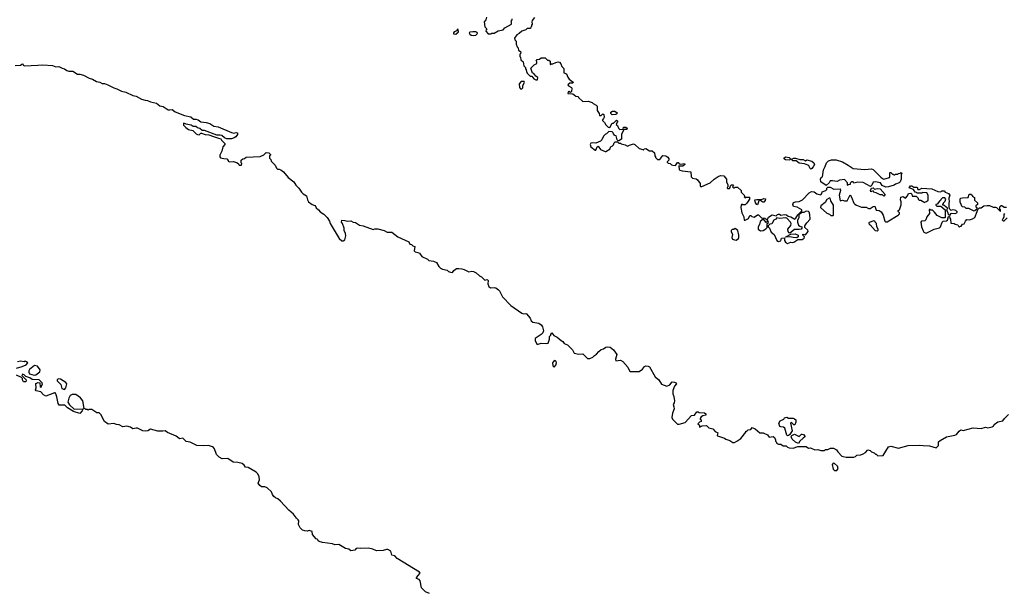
# Model space of a CAD drawing. Extents: x 2029826 to 2248070, y 228728 to 402406.
# Tile 207 of 256: x 2103415 to 2116198, y 353636 to 361075. Entities that reach past the tile are written whole.
import ezdxf

# ---------------------------------------------------------------- set-up
doc = ezdxf.new("R2010")
doc.units = 0

msp = doc.modelspace()

# ---------------------------------------------------------------- linework, layer by layer
at = {"layer": '0CON10XD'}
for points in [[(2109475, 361107), (2109467, 361073), (2109447, 361045), (2109453, 360983), (2109480, 360955), (2109470, 360945), (2109468, 360925), (2109495, 360890), (2109535, 360892), (2109545, 360900), (2109575, 360898), (2109625, 360928), (2109690, 360945), (2109715, 360968), (2109800, 361015), (2109800, 361045), (2109790, 361055), (2109808, 361072), (2109810, 361085)], [(2110097, 361103), (2110067, 361063), (2110062, 361045), (2110070, 361015), (2110060, 361005), (2110060, 360985), (2110052, 360978), (2110048, 360962), (2110005, 360960), (2109987, 360943), (2109933, 360927), (2109900, 360895), (2109871, 360879), (2109840, 360835), (2109843, 360813), (2109860, 360795), (2109862, 360755), (2109873, 360723), (2109887, 360707), (2109890, 360675), (2109905, 360670), (2109920, 360655), (2109917, 360633), (2109910, 360625), (2109910, 360595), (2109917, 360587), (2109920, 360555), (2109950, 360525), (2109960, 360475), (2109980, 360455), (2109980, 360435), (2109990, 360425), (2109993, 360403), (2110005, 360380), (2110042, 360342), (2110065, 360340), (2110090, 360305), (2110115, 360292), (2110138, 360292), (2110140, 360325), (2110115, 360340), (2110090, 360375), (2110072, 360382), (2110050, 360445), (2110092, 360488), (2110130, 360505), (2110130, 360525), (2110120, 360535), (2110132, 360558), (2110165, 360560), (2110185, 360580), (2110237, 360577), (2110265, 360550), (2110285, 360550), (2110300, 360535), (2110300, 360495), (2110305, 360490), (2110318, 360502), (2110335, 360502), (2110375, 360519), (2110405, 360526), (2110423, 360523), (2110442, 360502), (2110452, 360465), (2110480, 360440), (2110480, 360385), (2110515, 360372), (2110530, 360330), (2110550, 360300), (2110599, 360265), (2110595, 360250), (2110555, 360250), (2110531, 360229), (2110541, 360215), (2110580, 360195), (2110583, 360187), (2110579, 360141), (2110565, 360130), (2110545, 360140), (2110535, 360137), (2110530, 360115), (2110595, 360110), (2110615, 360100), (2110635, 360080), (2110667, 360077), (2110670, 360065), (2110725, 360010), (2110797, 360017), (2110845, 360000), (2110860, 359985), (2110900, 359965), (2110912, 359952), (2110912, 359895), (2110937, 359857), (2110942, 359832), (2110965, 359830), (2110985, 359850), (2111000, 359845), (2111002, 359808), (2110995, 359790), (2110980, 359775), (2110980, 359765), (2111009, 359739), (2111025, 359710), (2111055, 359680), (2111078, 359672), (2111105, 359730), (2111125, 359730), (2111165, 359768), (2111180, 359755), (2111170, 359745), (2111160, 359715), (2111178, 359698), (2111190, 359665), (2111205, 359650), (2111248, 359652), (2111255, 359680), (2111285, 359680), (2111300, 359665), (2111295, 359650), (2111265, 359650), (2111252, 359638), (2111227, 359583), (2111227, 359523), (2111195, 359500), (2111185, 359500), (2111172, 359512), (2111160, 359565), (2111142, 359572), (2111122, 359592), (2111120, 359605), (2111108, 359618), (2111065, 359620), (2111035, 359590), (2111022, 359588), (2110995, 359560), (2110972, 359515), (2110954, 359496), (2110895, 359472), (2110845, 359477), (2110831, 359469), (2110822, 359455), (2110830, 359425), (2110885, 359380), (2110895, 359380), (2110910, 359425), (2110925, 359430), (2110955, 359390), (2111015, 359362), (2111025, 359363), (2111080, 359395), (2111085, 359420), (2111092, 359428), (2111105, 359430), (2111125, 359450), (2111133, 359477), (2111145, 359490), (2111175, 359490), (2111195, 359470), (2111215, 359470), (2111225, 359460), (2111275, 359450), (2111305, 359430), (2111330, 359445), (2111385, 359462), (2111403, 359453), (2111455, 359400), (2111505, 359390), (2111515, 359380), (2111522, 359398), (2111545, 359400), (2111593, 359373), (2111625, 359370), (2111657, 359347), (2111660, 359305), (2111670, 359295), (2111670, 359285), (2111695, 359260), (2111725, 359260), (2111765, 359310), (2111805, 359308), (2111829, 359289), (2111842, 359265), (2111842, 359248), (2111822, 359228), (2111822, 359222), (2111835, 359210), (2111858, 359208), (2111875, 359190), (2111893, 359183), (2111928, 359182), (2111955, 359220), (2111965, 359220), (2111975, 359200), (2111995, 359198), (2112045, 359208), (2112050, 359195), (2112025, 359170), (2111985, 359170), (2111972, 359178), (2111975, 359130), (2111985, 359120), (2112015, 359112), (2112128, 359098), (2112133, 359033), (2112148, 359018), (2112197, 359007), (2112216, 358996), (2112248, 358945), (2112248, 358915), (2112255, 358908), (2112272, 358908), (2112380, 358955), (2112430, 359005), (2112483, 359037), (2112515, 359050), (2112558, 359048), (2112590, 359005), (2112590, 358965), (2112610, 358935), (2112610, 358905), (2112600, 358895), (2112602, 358882), (2112628, 358882), (2112640, 358895), (2112642, 358918), (2112655, 358930), (2112675, 358930), (2112680, 358915), (2112670, 358905), (2112682, 358892), (2112695, 358890), (2112705, 358900), (2112735, 358900), (2112780, 358855), (2112780, 358835), (2112828, 358788), (2112820, 358775), (2112832, 358762), (2112845, 358770), (2112888, 358768), (2112890, 358745), (2112855, 358690), (2112835, 358670), (2112805, 358670), (2112792, 358678), (2112780, 358665), (2112778, 358635), (2112788, 358565), (2112818, 358515), (2112822, 358472), (2112835, 358470), (2112876, 358494), (2112895, 358530), (2112905, 358530), (2112919, 358519), (2112949, 358511), (2112995, 358538), (2113005, 358538), (2113045, 358502), (2113087, 358497), (2113115, 358480), (2113125, 358480), (2113135, 358510), (2113185, 358538), (2113235, 358528), (2113253, 358545), (2113265, 358548), (2113277, 358547), (2113295, 358534), (2113345, 358546), (2113370, 358540), (2113392, 358522), (2113425, 358514), (2113476, 358484), (2113492, 358495), (2113515, 358540), (2113568, 358592), (2113570, 358605), (2113507, 358637), (2113459, 358649), (2113451, 358675), (2113462, 358698), (2113485, 358710), (2113535, 358714), (2113578, 358735), (2113664, 358826), (2113695, 358842), (2113727, 358837), (2113763, 358813), (2113815, 358800), (2113828, 358815), (2113832, 358838), (2113880, 358855), (2113892, 358868), (2113893, 358887), (2113905, 358900), (2113935, 358898), (2113985, 358872), (2114068, 358878), (2114073, 358855), (2114054, 358794), (2114065, 358722), (2114095, 358732), (2114125, 358722), (2114157, 358723), (2114198, 358798), (2114215, 358770), (2114242, 358692), (2114255, 358678), (2114280, 358665)], [(2109075, 360888), (2109110, 360915), (2109108, 360948), (2109095, 360950), (2109088, 360932), (2109055, 360917), (2109047, 360905), (2109045, 360890), (2109075, 360888)], [(2109305, 360868), (2109335, 360872), (2109360, 360895), (2109355, 360910), (2109337, 360917), (2109297, 360917), (2109258, 360912), (2109250, 360905), (2109258, 360885), (2109274, 360874), (2109305, 360868)], [(2103355, 360480), (2103425, 360483), (2103442, 360498), (2103455, 360500), (2103462, 360485), (2103477, 360477), (2103652, 360482), (2103715, 360490), (2103841, 360481), (2103885, 360463), (2103925, 360467), (2103965, 360443), (2103995, 360437), (2104025, 360416), (2104055, 360406), (2104105, 360405), (2104165, 360367), (2104196, 360366), (2104245, 360352), (2104319, 360315), (2104362, 360302), (2104413, 360273), (2104455, 360264), (2104485, 360247), (2104515, 360245), (2104559, 360229), (2104635, 360190), (2104678, 360178), (2104735, 360146), (2104794, 360134), (2104885, 360090), (2104925, 360082), (2104995, 360042), (2105045, 360027), (2105075, 360026), (2105115, 360006), (2105191, 359991), (2105234, 359955), (2105277, 359947), (2105343, 359905), (2105365, 359902), (2105395, 359910), (2105435, 359879), (2105555, 359829), (2105635, 359811), (2105673, 359783), (2105702, 359782), (2105732, 359772), (2105765, 359746), (2105835, 359738), (2105885, 359724), (2105935, 359692), (2105991, 359681), (2106165, 359609), (2106195, 359602), (2106225, 359608), (2106242, 359605), (2106244, 359585), (2106219, 359551), (2106201, 359539), (2106165, 359526), (2106105, 359529), (2106072, 359542), (2106039, 359569), (2106015, 359575), (2105974, 359574), (2105815, 359637), (2105785, 359633), (2105755, 359661), (2105725, 359668), (2105701, 359685), (2105667, 359687), (2105640, 359705), (2105575, 359718), (2105545, 359730), (2105540, 359725), (2105542, 359705), (2105572, 359675), (2105605, 359650), (2105662, 359635), (2105705, 359592), (2105725, 359582), (2105745, 359580), (2105765, 359600), (2105775, 359600), (2105825, 359582), (2105869, 359579), (2105932, 359558)], [(2109935, 360178), (2109945, 360190), (2109946, 360215), (2109970, 360265), (2109965, 360270), (2109925, 360270), (2109898, 360242), (2109903, 360193), (2109918, 360178), (2109935, 360178)], [(2111108, 359838), (2111090, 359855), (2111088, 359872), (2111110, 359885), (2111140, 359885), (2111170, 359865), (2111168, 359852), (2111155, 359842), (2111108, 359838)], [(2105932, 359558), (2105994, 359534), (2106027, 359527), (2106035, 359510), (2106080, 359465), (2106078, 359452), (2106052, 359425), (2106038, 359365), (2106012, 359315), (2106013, 359293), (2106022, 359282), (2106065, 359270), (2106105, 359268), (2106120, 359245), (2106120, 359235), (2106138, 359228), (2106185, 359232), (2106235, 359220), (2106258, 359198), (2106263, 359183), (2106296, 359184), (2106298, 359205), (2106290, 359215), (2106292, 359248), (2106312, 359268), (2106335, 359270), (2106353, 359287), (2106535, 359298), (2106585, 359320), (2106615, 359350), (2106650, 359345), (2106670, 359325), (2106670, 359315), (2106660, 359305), (2106660, 359275), (2106677, 359257), (2106680, 359235), (2106732, 359185), (2106750, 359145), (2106763, 359133), (2106785, 359132), (2106805, 359122), (2106839, 359099), (2106902, 359025), (2106975, 358968), (2106998, 358925), (2107038, 358885), (2107074, 358834), (2107095, 358812), (2107140, 358785), (2107150, 358735), (2107165, 358710), (2107213, 358673), (2107245, 358660), (2107260, 358645), (2107265, 358630), (2107296, 358606), (2107317, 358577), (2107365, 358547), (2107406, 358506), (2107438, 358458), (2107447, 358425), (2107485, 358360), (2107564, 358234), (2107595, 358202), (2107615, 358202), (2107636, 358214), (2107649, 358265), (2107646, 358295), (2107628, 358335), (2107628, 358365), (2107607, 358427), (2107592, 358445), (2107595, 358470), (2107635, 358468), (2107667, 358457), (2107715, 358460), (2107743, 358443), (2107775, 358438), (2107825, 358407), (2107875, 358398), (2108005, 358350), (2108025, 358357), (2108065, 358356), (2108145, 358334), (2108185, 358314), (2108245, 358313), (2108325, 358252), (2108465, 358188), (2108480, 358160), (2108500, 358155), (2108518, 358138), (2108545, 358130), (2108535, 358070), (2108548, 358058), (2108585, 358052), (2108605, 358042), (2108637, 357997), (2108710, 357965), (2108728, 357948), (2108789, 357939), (2108825, 357922), (2108857, 357867), (2108877, 357847), (2108905, 357832), (2108965, 357820), (2108983, 357803), (2109010, 357795), (2109035, 357792), (2109052, 357818), (2109085, 357841), (2109114, 357844), (2109155, 357836), (2109185, 357829), (2109245, 357800), (2109285, 357808), (2109305, 357804), (2109340, 357785), (2109386, 357746), (2109412, 357735), (2109455, 357690), (2109485, 357700), (2109498, 357685), (2109492, 357645), (2109505, 357610), (2109525, 357592), (2109575, 357597), (2109595, 357590), (2109632, 357565), (2109644, 357554), (2109682, 357475), (2109792, 357362), (2109932, 357262), (2109955, 357253), (2109985, 357258), (2109995, 357253), (2110040, 357195), (2110055, 357162), (2110075, 357147), (2110155, 357132), (2110185, 357112), (2110203, 357085), (2110216, 357034), (2110205, 357008), (2110184, 356986), (2110108, 356935), (2110108, 356905), (2110130, 356860), (2110145, 356858), (2110185, 356871), (2110255, 356867), (2110276, 356874), (2110292, 356925), (2110293, 356957), (2110310, 356975), (2110310, 356985), (2110325, 357008), (2110351, 356971), (2110391, 356951), (2110446, 356906), (2110465, 356893), (2110485, 356868), (2110525, 356850), (2110591, 356785), (2110615, 356743), (2110675, 356728), (2110725, 356732), (2110785, 356672), (2110815, 356673), (2110855, 356692), (2110877, 356713), (2110905, 356728), (2110934, 356766), (2110962, 356788), (2110995, 356797), (2111025, 356820), (2111044, 356826), (2111080, 356820), (2111124, 356785), (2111166, 356725), (2111148, 356665), (2111154, 356644), (2111215, 356650), (2111244, 356634), (2111309, 356559), (2111331, 356511), (2111345, 356504), (2111455, 356504), (2111499, 356535), (2111525, 356570), (2111545, 356576), (2111575, 356572), (2111593, 356563), (2111667, 356435), (2111714, 356394), (2111745, 356340), (2111815, 356314), (2111855, 356329), (2111885, 356370), (2111915, 356366), (2111932, 356355), (2111942, 356345), (2111915, 356312), (2111896, 356256), (2111893, 356215), (2111909, 356179), (2111918, 356125), (2111912, 356098), (2111898, 356075), (2111909, 356045), (2111912, 356018), (2111890, 355965), (2111883, 355905), (2111892, 355885), (2111955, 355818), (2111975, 355818), (2112055, 355842), (2112135, 355932), (2112175, 355938), (2112205, 355980), (2112225, 355980), (2112235, 355970), (2112306, 355966), (2112322, 355955), (2112322, 355935), (2112283, 355927), (2112260, 355915), (2112250, 355895), (2112250, 355885), (2112260, 355875), (2112260, 355855), (2112242, 355848), (2112220, 355825), (2112240, 355805), (2112242, 355782), (2112275, 355800), (2112332, 355802), (2112363, 355773), (2112415, 355758), (2112444, 355724), (2112477, 355707), (2112470, 355675), (2112475, 355670), (2112565, 355640), (2112584, 355624), (2112635, 355606), (2112675, 355582), (2112695, 355582), (2112725, 355598), (2112778, 355635), (2112840, 355715), (2112842, 355728), (2112855, 355730), (2112872, 355748), (2112905, 355750), (2112925, 355778), (2112965, 355758), (2113025, 355708), (2113067, 355707), (2113125, 355680), (2113145, 355652), (2113195, 355662), (2113212, 355645), (2113228, 355615), (2113228, 355598), (2113240, 355585), (2113240, 355575), (2113265, 355560), (2113295, 355560), (2113325, 355540), (2113365, 355540), (2113385, 355520), (2113405, 355512), (2113455, 355508), (2113515, 355532), (2113605, 355532), (2113625, 355528), (2113655, 355508), (2113682, 355512), (2113738, 355488), (2113775, 355490), (2113815, 355480), (2113865, 355480), (2113875, 355490), (2113905, 355492), (2113941, 355509), (2113979, 355509), (2114018, 355488), (2114035, 355460), (2114090, 355405), (2114105, 355398), (2114145, 355391), (2114245, 355392), (2114265, 355400), (2114285, 355418), (2114335, 355422), (2114366, 355434), (2114396, 355454), (2114425, 355488), (2114457, 355477), (2114475, 355460), (2114507, 355447), (2114525, 355430), (2114535, 355430), (2114555, 355410), (2114625, 355412), (2114693, 355525), (2114724, 355536), (2114825, 355509), (2114949, 355541), (2115095, 355549), (2115145, 355541), (2115225, 355540), (2115315, 355514), (2115343, 355545), (2115345, 355590), (2115365, 355608), (2115445, 355657), (2115555, 355678), (2115575, 355688), (2115610, 355730), (2115635, 355748), (2115665, 355738), (2115795, 355773), (2115895, 355763), (2115955, 355782), (2115985, 355772), (2116040, 355785), (2116058, 355795), (2116064, 355816), (2116115, 355850), (2116178, 355865), (2116198, 355895), (2116254, 355946)], [(2113415, 359249), (2113355, 359254), (2113339, 359265), (2113336, 359275), (2113359, 359291), (2113405, 359285), (2113423, 359265), (2113415, 359249)], [(2113685, 359133), (2113675, 359142), (2113661, 359175), (2113648, 359185), (2113605, 359203), (2113535, 359211), (2113495, 359239), (2113452, 359242), (2113440, 359255), (2113444, 359265), (2113465, 359275), (2113485, 359274), (2113545, 359258), (2113585, 359258), (2113615, 359242), (2113635, 359253), (2113698, 359238), (2113724, 359215), (2113732, 359195), (2113718, 359162), (2113700, 359140), (2113685, 359133)], [(2114658, 358898), (2114612, 358922), (2114590, 358955), (2114525, 358970), (2114497, 358963), (2114477, 358923), (2114462, 358908), (2114365, 358960), (2114295, 358962), (2114245, 358950), (2114235, 358970), (2114215, 358970), (2114198, 358952), (2114198, 358932), (2114172, 358928), (2114165, 358920), (2114160, 358925), (2114160, 358955), (2114125, 359000), (2114058, 358992), (2114027, 358973), (2113965, 358983), (2113938, 358982), (2113922, 358955), (2113885, 358920), (2113815, 358970), (2113812, 359005), (2113820, 359025), (2113838, 359035), (2113849, 359125), (2113873, 359167), (2113887, 359213), (2113917, 359243), (2113955, 359254), (2114015, 359254), (2114096, 359226), (2114172, 359185), (2114235, 359141), (2114385, 359128), (2114475, 359137), (2114495, 359130), (2114595, 359027), (2114615, 359010), (2114634, 359004), (2114708, 359025), (2114713, 359037), (2114710, 359085), (2114715, 359090), (2114725, 359090), (2114745, 359070), (2114755, 359070), (2114765, 359060), (2114775, 359060), (2114785, 359070), (2114815, 359070), (2114822, 359078), (2114845, 359080), (2114855, 359090), (2114870, 359075), (2114860, 359065), (2114857, 359003), (2114845, 358970), (2114833, 358957), (2114783, 358937), (2114767, 358923), (2114695, 358902), (2114658, 358898)], [(2114280, 358665), (2114345, 358638), (2114403, 358637), (2114435, 358622), (2114457, 358623), (2114495, 358648), (2114515, 358650), (2114535, 358598), (2114575, 358596), (2114597, 358577), (2114624, 358535), (2114646, 358456), (2114655, 358448), (2114675, 358449), (2114820, 358535), (2114837, 358553), (2114837, 358567), (2114820, 358585), (2114820, 358595), (2114837, 358603), (2114859, 358671), (2114859, 358709), (2114848, 358735), (2114855, 358770), (2114885, 358778), (2114915, 358758), (2114940, 358785), (2114954, 358816), (2114985, 358820), (2114997, 358807), (2115002, 358782), (2115055, 358780), (2115078, 358758), (2115080, 358745), (2115092, 358732), (2115115, 358730), (2115165, 358700), (2115172, 358708), (2115188, 358712), (2115208, 358732), (2115208, 358795), (2115190, 358825), (2115135, 358830), (2115125, 358820), (2115065, 358820), (2115058, 358828), (2115042, 358832), (2115018, 358868), (2114962, 358892), (2114980, 358915), (2114995, 358918), (2115025, 358900), (2115065, 358900), (2115075, 358870), (2115095, 358870), (2115125, 358888), (2115255, 358878), (2115335, 358842), (2115375, 358840), (2115385, 358850), (2115415, 358850), (2115430, 358835), (2115475, 358818), (2115492, 358795), (2115477, 358755), (2115482, 358705), (2115478, 358695), (2115478, 358645), (2115483, 358623), (2115505, 358600), (2115535, 358608), (2115565, 358602), (2115587, 358577), (2115575, 358562), (2115555, 358554), (2115513, 358557), (2115498, 358552), (2115485, 358530), (2115472, 358542), (2115470, 358565), (2115450, 358595), (2115457, 358603), (2115460, 358625), (2115415, 358660), (2115400, 358665), (2115400, 358675), (2115410, 358685), (2115410, 358695), (2115430, 358715), (2115440, 358745), (2115425, 358760), (2115395, 358760), (2115375, 358740), (2115370, 358725), (2115354, 358716), (2115325, 358680), (2115310, 358675), (2115310, 358665), (2115321, 358651), (2115375, 358650), (2115430, 358605), (2115430, 358505), (2115425, 358500), (2115385, 358502), (2115325, 358532), (2115292, 358575), (2115265, 358598), (2115245, 358600), (2115235, 358610), (2115222, 358608), (2115227, 358555), (2115192, 358515), (2115178, 358475), (2115165, 358462), (2115123, 358457), (2115112, 358445), (2115124, 358384), (2115143, 358333), (2115154, 358314), (2115185, 358300), (2115285, 358352), (2115355, 358370), (2115367, 358383), (2115390, 358445), (2115405, 358458), (2115447, 358463), (2115458, 358472), (2115475, 358520), (2115488, 358518), (2115490, 358495), (2115500, 358485), (2115502, 358432), (2115545, 358428), (2115558, 358418), (2115595, 358410), (2115602, 358392), (2115615, 358380), (2115622, 358388), (2115638, 358392), (2115655, 358420), (2115678, 358422), (2115693, 358457), (2115712, 358478), (2115747, 358473), (2115785, 358488), (2115813, 358507), (2115847, 358583), (2115852, 358608), (2115875, 358630), (2115895, 358632), (2115933, 358657), (2115975, 358662), (2116005, 358660), (2116055, 358640), (2116085, 358640), (2116095, 358633), (2116148, 358582), (2116150, 358605), (2116140, 358615), (2116140, 358645), (2116155, 358660), (2116165, 358660), (2116195, 358640), (2116225, 358640)], [(2114635, 358782), (2114615, 358798), (2114585, 358800), (2114535, 358827), (2114505, 358832), (2114495, 358850), (2114465, 358840), (2114460, 358855), (2114472, 358888), (2114495, 358890), (2114512, 358872), (2114547, 358883), (2114588, 358878), (2114652, 358805), (2114635, 358782)], [(2115805, 358588), (2115735, 358621), (2115703, 358623), (2115685, 358640), (2115652, 358642), (2115623, 358705), (2115624, 358746), (2115634, 358756), (2115655, 358760), (2115727, 358763), (2115742, 358808), (2115765, 358810), (2115780, 358795), (2115785, 358780), (2115810, 358765), (2115812, 358732), (2115850, 358695), (2115850, 358675), (2115830, 358655), (2115830, 358645), (2115840, 358635), (2115840, 358615), (2115815, 358590), (2115805, 358588)], [(2112995, 358670), (2112985, 358672), (2112968, 358695), (2112960, 358735), (2112985, 358740), (2113045, 358738), (2113075, 358750), (2113098, 358748), (2113092, 358725), (2113075, 358703), (2113062, 358705), (2113025, 358730), (2113010, 358720), (2112995, 358670)], [(2113975, 358530), (2113980, 358535), (2113980, 358665), (2113945, 358720), (2113937, 358757), (2113925, 358758), (2113895, 358737), (2113871, 358699), (2113815, 358658), (2113810, 358635), (2113895, 358560), (2113928, 358548), (2113945, 358530), (2113975, 358530)], [(2113385, 358169), (2113405, 358174), (2113425, 358186), (2113445, 358181), (2113465, 358184), (2113515, 358220), (2113575, 358218), (2113600, 358235), (2113602, 358252), (2113580, 358275), (2113580, 358285), (2113585, 358290), (2113615, 358280), (2113650, 358325), (2113645, 358340), (2113610, 358375), (2113610, 358395), (2113633, 358437), (2113679, 358485), (2113673, 358545), (2113664, 358574), (2113654, 358584), (2113625, 358588), (2113595, 358572), (2113575, 358570), (2113552, 358558), (2113532, 358538), (2113529, 358505), (2113514, 358466), (2113514, 358444), (2113526, 358406), (2113543, 358393), (2113570, 358385), (2113570, 358365), (2113560, 358355), (2113535, 358348), (2113475, 358350), (2113415, 358300), (2113404, 358304), (2113393, 358323), (2113388, 358355), (2113427, 358403), (2113432, 358425), (2113423, 358445), (2113375, 358498), (2113355, 358501), (2113282, 358492), (2113245, 358502), (2113230, 358485), (2113205, 358470), (2113178, 358422), (2113155, 358420), (2113132, 358398), (2113130, 358385), (2113148, 358368), (2113170, 358315), (2113208, 358285), (2113244, 358204), (2113265, 358193), (2113295, 358200), (2113304, 358236), (2113345, 358240), (2113342, 358205), (2113355, 358185), (2113385, 358169)], [(2116202, 358558), (2116190, 358545), (2116190, 358515), (2116180, 358485), (2116170, 358475), (2116182, 358462), (2116195, 358460), (2116235, 358500)], [(2113032, 358332), (2113065, 358334), (2113103, 358357), (2113120, 358375), (2113120, 358425), (2113138, 358442), (2113125, 358470), (2113118, 358452), (2113105, 358440), (2113072, 358482), (2113065, 358482), (2113030, 358455), (2113018, 358412), (2113000, 358385), (2113000, 358365), (2113004, 358354), (2113032, 358332)], [(2114545, 358333), (2114559, 358341), (2114562, 358355), (2114544, 358384), (2114540, 358425), (2114523, 358443), (2114520, 358455), (2114505, 358462), (2114445, 358440), (2114440, 358435), (2114442, 358412), (2114455, 358410), (2114520, 358335), (2114545, 358333)], [(2112715, 358212), (2112745, 358230), (2112752, 358245), (2112752, 358275), (2112737, 358337), (2112705, 358360), (2112685, 358350), (2112665, 358350), (2112650, 358335), (2112650, 358325), (2112668, 358285), (2112662, 358245), (2112670, 358225), (2112693, 358213), (2112715, 358212)], [(2113505, 358242), (2113456, 358244), (2113415, 358255), (2113360, 358250), (2113360, 358255), (2113425, 358290), (2113483, 358293), (2113520, 358275), (2113520, 358255), (2113505, 358242)], [(2103372, 356548), (2103445, 356568), (2103497, 356593), (2103520, 356615), (2103505, 356630), (2103485, 356638), (2103475, 356632), (2103425, 356638), (2103385, 356632)], [(2110355, 356562), (2110374, 356586), (2110383, 356615), (2110380, 356635), (2110365, 356648), (2110344, 356636), (2110333, 356615), (2110338, 356578), (2110355, 356562)], [(2103605, 356457), (2103625, 356463), (2103678, 356502), (2103681, 356525), (2103645, 356572), (2103606, 356584), (2103541, 356529), (2103532, 356515), (2103532, 356495), (2103543, 356473), (2103605, 356457)], [(2103898, 356175), (2103886, 356215), (2103875, 356227), (2103865, 356229), (2103755, 356183), (2103725, 356202), (2103688, 356238), (2103630, 356255), (2103620, 356265), (2103627, 356293), (2103625, 356350), (2103638, 356352), (2103645, 356360), (2103678, 356358), (2103680, 356305), (2103685, 356300), (2103700, 356305), (2103700, 356325), (2103710, 356335), (2103708, 356358), (2103667, 356397), (2103575, 356400), (2103545, 356420), (2103495, 356440), (2103475, 356460), (2103452, 356468), (2103442, 356452), (2103500, 356395), (2103495, 356370), (2103475, 356368), (2103465, 356372), (2103452, 356395), (2103450, 356415), (2103438, 356428), (2103372, 356455)], [(2103995, 356272), (2104015, 356290), (2104026, 356346), (2104015, 356360), (2103946, 356406), (2103925, 356410), (2103912, 356405), (2103903, 356395), (2103903, 356385), (2103950, 356335), (2103963, 356283), (2103995, 356272)], [(2108735, 353621), (2108685, 353644), (2108631, 353695), (2108616, 353786), (2108602, 353802), (2108567, 353815), (2108567, 353825), (2108582, 353848), (2108612, 353885), (2108606, 353896), (2108315, 354077), (2108285, 354111), (2108245, 354120), (2108235, 354170), (2108195, 354190), (2108175, 354193), (2108135, 354180), (2108045, 354174), (2107998, 354198), (2107945, 354211), (2107845, 354203), (2107795, 354210), (2107782, 354205), (2107765, 354183), (2107715, 354173), (2107687, 354197), (2107644, 354204), (2107560, 354255), (2107505, 354252), (2107475, 354264), (2107345, 354281), (2107304, 354294), (2107290, 354305), (2107285, 354320), (2107265, 354332), (2107218, 354385), (2107210, 354425), (2107175, 354440), (2107145, 354432), (2107115, 354433), (2107085, 354443), (2107055, 354472), (2107033, 354515), (2107038, 354565), (2107029, 354579), (2107007, 354597), (2106970, 354650), (2106911, 354701), (2106799, 354819), (2106765, 354850), (2106735, 354862), (2106715, 354880), (2106698, 354905), (2106685, 354940), (2106628, 354992), (2106596, 355006), (2106555, 355007), (2106532, 355022), (2106512, 355055), (2106528, 355095), (2106522, 355135), (2106508, 355175), (2106486, 355196), (2106380, 355255), (2106345, 355262), (2106329, 355289), (2106305, 355307), (2106245, 355323), (2106185, 355327), (2106115, 355372), (2106045, 355370), (2106005, 355393), (2105970, 355425), (2105945, 355498), (2105933, 355515), (2105918, 355525), (2105865, 355544), (2105803, 355537), (2105714, 355544), (2105628, 355588), (2105575, 355597), (2105535, 355637), (2105495, 355630), (2105485, 355634), (2105445, 355666), (2105335, 355710), (2105305, 355733), (2105275, 355728), (2105210, 355730), (2105115, 355757), (2105077, 355733), (2105045, 355729), (2105013, 355733), (2104945, 355766), (2104925, 355766), (2104885, 355760), (2104852, 355782), (2104806, 355794), (2104755, 355786), (2104705, 355812), (2104670, 355815), (2104635, 355828), (2104565, 355818), (2104518, 355855), (2104468, 355945), (2104445, 355968), (2104415, 355968), (2104352, 356012), (2104315, 356010), (2104305, 356000), (2104295, 356010), (2104275, 356010), (2104265, 356020), (2104252, 356022), (2104233, 356125), (2104204, 356164), (2104145, 356204), (2104095, 356204), (2104069, 356191), (2104053, 356157), (2104042, 356105), (2104061, 356071), (2104124, 356014), (2104238, 356018), (2104228, 355995), (2104195, 355958), (2104114, 355985), (2104034, 356034), (2103999, 356069), (2103926, 356066), (2103915, 356090), (2103898, 356175)], [(2113385, 355670), (2113375, 355678), (2113347, 355767), (2113329, 355779), (2113295, 355784), (2113285, 355791), (2113270, 355835), (2113288, 355865), (2113336, 355884), (2113346, 355904), (2113375, 355910), (2113395, 355900), (2113456, 355896), (2113475, 355890), (2113490, 355875), (2113490, 355845), (2113478, 355812), (2113465, 355810), (2113435, 355840), (2113420, 355835), (2113442, 355735), (2113409, 355681), (2113395, 355673), (2113385, 355670)], [(2113525, 355570), (2113487, 355587), (2113444, 355624), (2113431, 355655), (2113437, 355673), (2113475, 355690), (2113535, 355662), (2113565, 355690), (2113575, 355690), (2113590, 355685), (2113610, 355665), (2113610, 355655), (2113585, 355640), (2113545, 355600), (2113525, 355570)], [(2114025, 355220), (2114040, 355245), (2114034, 355275), (2113995, 355310), (2113975, 355312), (2113963, 355295), (2113976, 355236), (2113995, 355220), (2114025, 355220)]]:
    msp.add_lwpolyline(points, dxfattribs=at)

doc.saveas('drawing.dxf')
